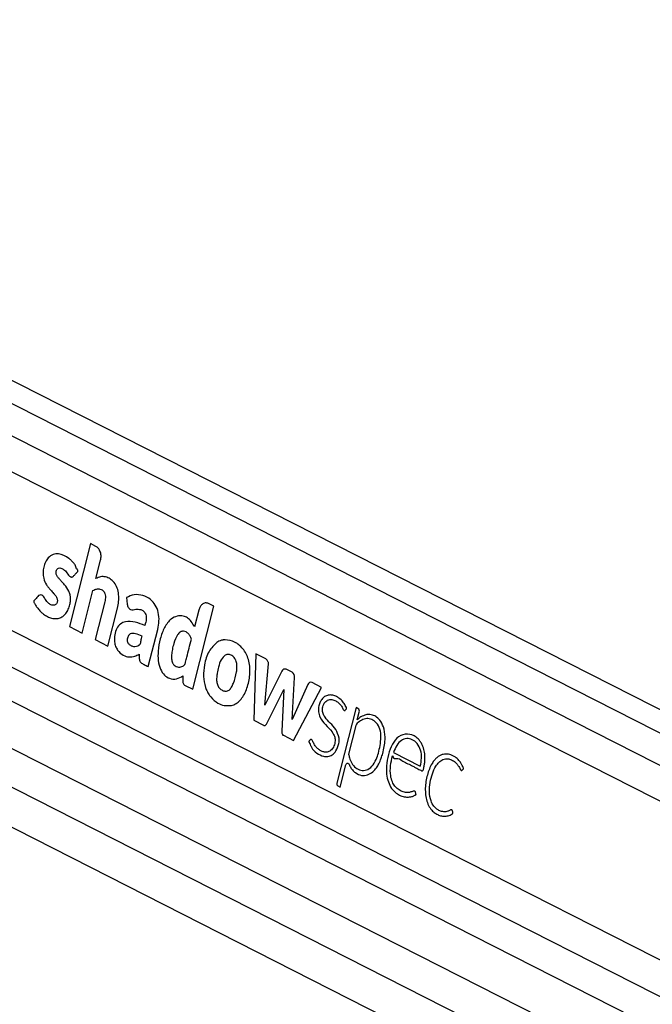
# Paper-space layout 'In Ground Anchor' of a CAD drawing. Header units: millimetres. Extents: x 38476 to 443956, y 10848 to 406945.
# Tile 8 of 71: x 103212 to 108387, y 175693 to 183741. Entities that reach past the tile are written whole.
import ezdxf

# ---------------------------------------------------------------- set-up
doc = ezdxf.new("R2010")
doc.units = ezdxf.units.MM

psp = doc.layouts.new('In Ground Anchor')

# ---------------------------------------------------------------- linework, layer by layer
at = {"color": 7, "linetype": 'Continuous', "lineweight": 25, "ltscale": 50}
for p, q in [((131417.1, 166439.4), (97339.6, 183740.9)), ((96325.1, 181248.5), (125777.1, 166295.5)), ((102979.3, 180130.7), (125377.1, 168759.1)), ((103791.9, 179458.4), (103619.6, 178779.7)), ((103835.8, 179436.1), (103791.9, 179458.4)), ((103835.7, 179172.3), (103873.7, 179322.4)), ((98962.3, 179264.7), (124481.2, 166308.6)), ((103722.7, 178727.4), (103811.1, 179075.5)), ((104084.4, 179017.9), (104091.5, 178962.8)), ((102822.7, 178913.3), (125081.7, 167612.1)), ((103907.8, 178983.3), (103829.1, 178673.4)), ((103932.2, 178621), (104010.9, 178931)), ((104628.7, 178267.4), (104800.9, 178946.1)), ((104676.7, 178915.1), (104641.6, 178777)), ((104800.9, 178946.1), (104756.7, 178968.5)), ((103619.6, 178779.7), (103722.7, 178727.4)), ((104263.8, 178452.7), (104341.2, 178757.5)), ((103829.1, 178673.4), (103932.2, 178621)), ((105142.6, 178557.1), (105125.8, 178015)), ((105225, 178515.3), (105142.6, 178557.1)), ((105215.8, 178137.1), (105247.2, 178475.4)), ((105440.4, 178406.4), (105391.1, 178431.4)), ((104547.2, 178378.4), (104545.7, 178337.2)), ((105356.7, 178416.2), (105215.8, 178137.1)), ((105440.1, 178022.1), (105460, 178363.4)), ((104564.8, 178299.9), (104628.7, 178267.4)), ((105569, 178305.9), (105440.1, 178022.1)), ((105452.4, 177849.2), (105680.9, 178283.7)), ((105680.9, 178283.7), (105604.1, 178322.7)), ((105233.8, 177987.8), (105373.6, 178264.7)), ((105373.6, 178264.7), (105356.2, 177925.7)), ((105964.2, 178118.3), (105807, 177499.1)), ((105979.2, 178110.6), (105964.2, 178118.3)), ((105973.6, 178018.4), (105989.3, 178080.3)), ((105125.8, 178015), (105205.7, 177974.5)), ((105961.8, 177971.8), (105902.6, 177738.6)), ((105973.2, 178018), (105973.6, 178018.4)), ((105368.6, 177891.8), (105452.4, 177849.2)), ((106269.8, 177751.7), (106489, 177640.4)), ((105834, 177468.6), (105880.2, 177650.5)), ((105813.7, 177478.9), (105834, 177468.6))]:
    psp.add_line(p, q, dxfattribs=at)
at = {"color": 8, "linetype": 'Continuous', "lineweight": 25, "ltscale": 50}
for p, q in [((97350.2, 183545.9), (131216.3, 166351.8)), ((97350.2, 183281.6), (125756.2, 168859.6)), ((97018.5, 181560.2), (125329.1, 167186.6)), ((96814.3, 181386.7), (126249.4, 166442.2)), ((99059.1, 179543.6), (124750.4, 166499.9))]:
    psp.add_line(p, q, dxfattribs=at)
at = {"color": 7, "linetype": 'Continuous', "lineweight": 25, "ltscale": 50, "flags": 128}
psp.add_lwpolyline([(105880.2, 177650.5), (105882, 177655.5), (105884.8, 177659.6), (105888.2, 177662.5), (105892, 177664), (105896, 177663.9), (105899.8, 177662.3), (105903.2, 177659.3), (105905.9, 177655.2)], dxfattribs=at)
at = {"color": 7, "linetype": 'Continuous', "lineweight": 25, "ltscale": 2500}
for centre, radius, start, end in [((104896.5, 178542.4), 130.1, 100.63924, 105.29654), ((105381.1, 178407.7), 25.7, 66.99116, 160.70736), ((105415.4, 178369.1), 45, 352.72139, 56.22448), ((104991.1, 178371.3), 274, 198.70756, 202.50103), ((105594.1, 178298.5), 26.2, 67.63913, 163.69978), ((105963.6, 178088.6), 27, 342.16921, 54.71689), ((106057.2, 177938.5), 126.1, 54.04946, 61.76592), ((105997.6, 177963.7), 36.7, 133.71258, 167.20463), ((105824.1, 177493.6), 18, 162.17666, 234.70268)]:
    psp.add_arc(centre, radius, start, end, dxfattribs=at)
at = {"color": 7, "linetype": 'Continuous', "lineweight": 25, "ltscale": 50}
for points, knots in [([(103873.7, 179322.4), (103875.8, 179335.4), (103879.7, 179361.1), (103870.8, 179396.3), (103855.7, 179422.6), (103842.5, 179431.5), (103835.8, 179436.1)], [0, 0, 0, 0, 0.283691, 0.557901, 0.775024, 1, 1, 1, 1]), ([(103652.5, 179193.1), (103654.6, 179195.4), (103659.1, 179200.4), (103666.9, 179208.8), (103674, 179216.6), (103679.7, 179222.7), (103683.2, 179226.8), (103686, 179229.1), (103687.8, 179230.9), (103688.6, 179232.2), (103688.6, 179233.7), (103688.3, 179235.4), (103687.3, 179238.7), (103685.4, 179243.1), (103683.5, 179247.1), (103682.3, 179249.5), (103681.9, 179250.4), (103681.8, 179250.8), (103681.7, 179250.9), (103681.7, 179251), (103681.7, 179251), (103681.7, 179251), (103681.7, 179251), (103672.9, 179249), (103670.8, 179283), (103651.9, 179299.7), (103634.5, 179321.7), (103595.9, 179354.1), (103544.7, 179377.9), (103484.8, 179372.3), (103447, 179347.1), (103421.4, 179308.6), (103407, 179266.3), (103401.9, 179220.6), (103406.8, 179169.2), (103424.3, 179127.2), (103446.8, 179098.2), (103466.9, 179075.7), (103487.3, 179054.2), (103505.9, 179032.2), (103517.3, 179012.9), (103520.4, 178995.2), (103519.2, 178982.8), (103515.3, 178971.7), (103509.3, 178963.1), (103501.9, 178957.3), (103492.2, 178953.7), (103476.1, 178954.3), (103454.9, 178963.9), (103432.3, 178986), (103416.5, 179011.1), (103402.1, 179033.8), (103390.9, 179038), (103385.2, 179040.1)], [0, 0, 0, 0, 0.009931, 0.021428, 0.036586, 0.043256, 0.048496, 0.053293, 0.055327, 0.056686, 0.05771, 0.059009, 0.061576, 0.067089, 0.072432, 0.074293, 0.074962, 0.075224, 0.075329, 0.075377, 0.075396, 0.075404, 0.075409, 0.075412, 0.103997, 0.132573, 0.1612, 0.18978, 0.300288, 0.355355, 0.410314, 0.451904, 0.492398, 0.532431, 0.572389, 0.627019, 0.656512, 0.685841, 0.722818, 0.751198, 0.776741, 0.78734, 0.798405, 0.809062, 0.819367, 0.829738, 0.840333, 0.856563, 0.889069, 0.921968, 0.957476, 0.978571, 1, 1, 1, 1]), ([(103385.2, 179040.1), (103378.7, 179038.6), (103366.3, 179035.8), (103352.5, 179017.5), (103340.9, 179005.5), (103332, 178997.4), (103328, 178992.5), (103326.7, 178988.7), (103326.5, 178987), (103326.9, 178984.2), (103331.6, 178975.6), (103339.2, 178958.2), (103355.3, 178934.3), (103375.5, 178910.1), (103401.2, 178886.2), (103430.7, 178865.7), (103464.3, 178850.5), (103499.2, 178843.7), (103533, 178847.1), (103564.1, 178861.1), (103589.8, 178886.9), (103610.2, 178920.5), (103622.9, 178957), (103628.1, 178992.7), (103627.2, 179025.1), (103621, 179051.1), (103607, 179086), (103584.9, 179116.5), (103558.2, 179146.3), (103538.1, 179166.2), (103521.6, 179185.6), (103511, 179205.5), (103508.8, 179225.5), (103512.6, 179240.8), (103520, 179252.7), (103532.4, 179260.1), (103548.9, 179258.9), (103570, 179249.5), (103594.5, 179227.1), (103611.1, 179199.3), (103627.6, 179187.1), (103635.9, 179184.4), (103644.8, 179186), (103649.8, 179190.7), (103652.5, 179193.1)], [0, 0, 0, 0, 0.022693, 0.043768, 0.065124, 0.074103, 0.081703, 0.083314, 0.084609, 0.085808, 0.090368, 0.111467, 0.137648, 0.172538, 0.205483, 0.247029, 0.288952, 0.330457, 0.37138, 0.408519, 0.444977, 0.482037, 0.518825, 0.545974, 0.572994, 0.599282, 0.614108, 0.673631, 0.706935, 0.73547, 0.760548, 0.783466, 0.796124, 0.80987, 0.822722, 0.834846, 0.856611, 0.879669, 0.913136, 0.958833, 0.969241, 0.978981, 0.988772, 1, 1, 1, 1]), ([(104010.9, 178931), (104014.7, 178948.9), (104022.4, 178984.8), (104023.1, 179041.8), (104011.6, 179096.6), (103986.7, 179142.1), (103952.3, 179172), (103914, 179187.9), (103873.5, 179190.6), (103848.3, 179178.4), (103835.7, 179172.3)], [0, 0, 0, 0, 0.124451, 0.250142, 0.37477, 0.499812, 0.624783, 0.750228, 0.874851, 1, 1, 1, 1]), ([(103811.1, 179075.5), (103821, 179080.3), (103839.4, 179089.3), (103865.6, 179089.2), (103886.6, 179081), (103901.1, 179067.4), (103909.9, 179048.5), (103914.2, 179027.5), (103912.3, 179004.7), (103909.3, 178990.1), (103907.8, 178983.3)], [0, 0, 0, 0, 0.200743, 0.371353, 0.491263, 0.615205, 0.694598, 0.793693, 0.904544, 1, 1, 1, 1]), ([(104341.2, 178757.5), (104345.6, 178780.1), (104354.5, 178825.4), (104348.2, 178896.8), (104323.4, 178959.5), (104278.7, 179009.4), (104218.9, 179038.6), (104149.6, 179045.4), (104105.9, 179027), (104084.4, 179017.9)], [0, 0, 0, 0, 0.1229008, 0.2459995, 0.3688053, 0.4922608, 0.6616878, 0.8342466, 1, 1, 1, 1]), ([(104091.5, 178962.8), (104092.3, 178958), (104094.1, 178948.3), (104100.2, 178935.6), (104108.4, 178926.1), (104128.1, 178913.9), (104160.6, 178924.2), (104196, 178922.7), (104223.2, 178909.7), (104238.9, 178891.6), (104246.6, 178867.2), (104248.1, 178831.9), (104240.8, 178806.2), (104235.7, 178788.7)], [0, 0, 0, 0, 0.043696, 0.087035, 0.130802, 0.173872, 0.347704, 0.520639, 0.609432, 0.697901, 0.76205, 0.837465, 1, 1, 1, 1]), ([(104756.7, 178968.5), (104747.5, 178971.4), (104729.5, 178977), (104704.7, 178964.4), (104686.2, 178943.1), (104679.9, 178924.6), (104676.7, 178915.1)], [0, 0, 0, 0, 0.2836962, 0.5579052, 0.7750231, 1, 1, 1, 1]), ([(104641.6, 178777), (104633.4, 178792.8), (104617.8, 178822.8), (104585.3, 178852.8), (104545.4, 178870.6), (104498.5, 178869.3), (104442.4, 178840.9), (104393.2, 178774.9), (104359.2, 178682.1), (104343, 178589.3), (104341.2, 178502.5), (104360.1, 178432.3), (104393.7, 178380.5), (104440, 178352.2), (104494.6, 178346.8), (104529.8, 178367.9), (104547.2, 178378.4)], [0, 0, 0, 0, 0.055173, 0.104923, 0.15212, 0.22113, 0.288783, 0.386403, 0.484073, 0.581734, 0.655204, 0.72656, 0.788721, 0.848694, 0.925083, 1, 1, 1, 1]), ([(104235.7, 178788.7), (104209.7, 178799.1), (104157.7, 178819.7), (104088.9, 178826.7), (104036, 178805.1), (104003.6, 178767.2), (103986.9, 178713), (103985.1, 178660.8), (103995.2, 178617.5), (104018.4, 178577.2), (104056.1, 178543.5), (104105.9, 178528.5), (104150.7, 178534.6), (104177.2, 178548), (104188.9, 178553.9)], [0, 0, 0, 0, 0.143245, 0.286301, 0.358562, 0.429732, 0.501654, 0.573334, 0.621183, 0.668883, 0.765224, 0.851095, 0.934426, 1, 1, 1, 1]), ([(104213.8, 178702.1), (104195.9, 178710.2), (104170.9, 178721.5), (104137.7, 178725.2), (104119.2, 178722.3), (104105.6, 178713.1), (104097.6, 178700.9), (104092.6, 178686), (104090.6, 178670), (104092.7, 178654.4), (104101.4, 178638.3), (104118.5, 178625.7), (104141.8, 178616.1), (104158.7, 178618.5), (104167.1, 178619.7)], [0, 0, 0, 0, 0.235349, 0.328385, 0.417626, 0.4666, 0.514367, 0.562571, 0.611926, 0.656757, 0.69941, 0.787981, 0.894126, 1, 1, 1, 1]), ([(104167.1, 178619.7), (104173.9, 178622.1), (104182.7, 178625.3), (104192.8, 178631.3), (104201.2, 178642), (104204.7, 178668.7), (104210.5, 178690.2), (104213.8, 178702.1)], [0, 0, 0, 0, 0.256556, 0.334865, 0.39775, 0.663702, 1, 1, 1, 1]), ([(104616.2, 178676.8), (104613, 178685.6), (104606.6, 178703.2), (104591.1, 178723.7), (104572.6, 178737.9), (104549.8, 178745.2), (104524.1, 178738.1), (104493.7, 178703.9), (104473.7, 178652.1), (104460.4, 178595.6), (104453.8, 178554.1), (104452, 178516), (104458.4, 178494.9), (104461.5, 178484.6)], [0, 0, 0, 0, 0.067018, 0.133813, 0.200625, 0.267962, 0.355129, 0.441553, 0.633592, 0.746492, 0.846353, 0.924445, 1, 1, 1, 1]), ([(104461.5, 178484.6), (104465.6, 178477.8), (104473.8, 178463.9), (104492.1, 178453.1), (104511.1, 178448.3), (104529.3, 178449.9), (104545.4, 178455.6), (104562.4, 178464.8), (104570.2, 178495.8), (104587.8, 178565), (104603.7, 178627.5), (104616.2, 178676.8)], [0, 0, 0, 0, 0.0697655, 0.1420882, 0.2156733, 0.2855555, 0.3440216, 0.4047269, 0.476998, 0.5880164, 1, 1, 1, 1]), ([(104862.2, 178667.9), (104855.1, 178665.6), (104842.3, 178661.4), (104830.2, 178654.2), (104824.9, 178651)], [0, 0, 0, 0, 0.561234, 1, 1, 1, 1]), ([(104893.4, 178672.5), (104889.5, 178672.3), (104882.5, 178671.9), (104875.6, 178670.8), (104872.5, 178670.3)], [0, 0, 0, 0, 0.563963, 1, 1, 1, 1]), ([(104885.2, 178134.6), (104911.8, 178133.4), (104964.6, 178131), (105035, 178192.5), (105079.5, 178288), (105099.8, 178399), (105089.7, 178513.9), (105040.9, 178604.9), (104971.3, 178660.6), (104919.4, 178668.5), (104893.4, 178672.5)], [0, 0, 0, 0, 0.125115, 0.247907, 0.375236, 0.504207, 0.628863, 0.752357, 0.876175, 1, 1, 1, 1]), ([(104824.9, 178651), (104801.8, 178628.6), (104754.6, 178582.9), (104722, 178477.1), (104711, 178373.1), (104724.8, 178313), (104731.6, 178283.4)], [0, 0, 0, 0, 0.2746957, 0.5599897, 0.7836455, 1, 1, 1, 1]), ([(104188.9, 178553.9), (104188.8, 178545.5), (104188.7, 178526.7), (104191, 178501.3), (104202.8, 178485.2), (104215.7, 178476.8), (104236.6, 178466.4), (104252.8, 178458.2), (104263.8, 178452.7)], [0, 0, 0, 0, 0.153812, 0.342496, 0.433341, 0.558618, 0.702771, 1, 1, 1, 1]), ([(104893.5, 178547.6), (104881, 178535.7), (104855.3, 178511.2), (104838.5, 178453.1), (104827.7, 178405), (104822.4, 178365.7), (104822.4, 178331.7), (104829.9, 178298.6), (104847.2, 178272.7), (104862.1, 178263.4), (104869.7, 178258.7)], [0, 0, 0, 0, 0.177895, 0.366933, 0.51641, 0.611748, 0.706492, 0.804317, 0.900798, 1, 1, 1, 1]), ([(104869.7, 178258.7), (104878.9, 178255.2), (104897.1, 178248.2), (104920.8, 178256.8), (104935.6, 178271.9), (104944.9, 178285.4), (104952.8, 178300.5), (104969.4, 178340), (104984.3, 178389.7), (104989.7, 178448.6), (104987.1, 178487.9), (104972.4, 178522.4), (104948.7, 178544.6), (104921, 178556.1), (104902.6, 178550.4), (104893.5, 178547.6)], [0, 0, 0, 0, 0.081408, 0.162224, 0.200498, 0.238872, 0.277459, 0.315712, 0.520185, 0.60143, 0.678881, 0.757678, 0.838995, 0.920896, 1, 1, 1, 1]), ([(105247.2, 178475.4), (105247.2, 178477.6), (105247, 178482.6), (105244.7, 178491.5), (105240.8, 178501.4), (105233.6, 178510), (105228, 178513.4), (105225, 178515.3)], [0, 0, 0, 0, 0.123436, 0.278178, 0.520208, 0.746524, 1, 1, 1, 1]), ([(104545.7, 178337.2), (104545.9, 178332.4), (104546.3, 178323.3), (104550.9, 178312), (104557.3, 178304.3), (104562.2, 178301.4), (104564.8, 178299.9)], [0, 0, 0, 0, 0.286399, 0.546986, 0.760285, 1, 1, 1, 1]), ([(104738, 178266.4), (104743.9, 178253.8), (104754.5, 178231.2), (104768.5, 178212.8), (104774.7, 178204.7)], [0, 0, 0, 0, 0.558546, 1, 1, 1, 1]), ([(104774.7, 178204.7), (104793.4, 178185.8), (104827, 178151.7), (104867.3, 178139.9), (104885.2, 178134.6)], [0, 0, 0, 0, 0.5561798, 1, 1, 1, 1]), ([(105875.2, 178097.6), (105878.7, 178100.4), (105882.4, 178103.5), (105885.2, 178108.4), (105885.6, 178109.4), (105885.7, 178111.2), (105885.2, 178114.1), (105882.3, 178122.7), (105872.6, 178140), (105854.5, 178169.8), (105827.1, 178194.7), (105796.6, 178212.2), (105767.1, 178221.6), (105735.9, 178221.7), (105706.5, 178210.1), (105682.6, 178187.4), (105665.8, 178157.5), (105655.6, 178121.9), (105654.5, 178080.7), (105671.2, 178026.1), (105713.7, 177975.5), (105757.6, 177934.9), (105783.8, 177892.5), (105794.6, 177856), (105788.4, 177813.6), (105769.6, 177777.9), (105742.3, 177756.5), (105713.4, 177751.3), (105686.8, 177758.2), (105663.5, 177770.6), (105642.4, 177788.8), (105624, 177812.3), (105611.8, 177834.6), (105605.4, 177850.7), (105601.1, 177856), (105597.9, 177857.9), (105593.4, 177858.3), (105588.3, 177855), (105583.8, 177849.3), (105579.9, 177845.5), (105577.5, 177843.4), (105576.9, 177842.3), (105576.8, 177841.8), (105576.9, 177841.1), (105577.3, 177839), (105578.8, 177835.5), (105580.8, 177831.3), (105585.1, 177822.4), (105589.8, 177812.1), (105595.3, 177802.5), (105597.7, 177798.4), (105598.8, 177796.6), (105599.3, 177795.8), (105599.5, 177795.4), (105599.6, 177795.3), (105599.6, 177795.2), (105599.7, 177795.2), (105599.7, 177795.2), (105607.7, 177770.7), (105644, 177745.3), (105689.3, 177718.1), (105733.3, 177715.8), (105770.2, 177728.6), (105788.9, 177752), (105798.4, 177763.9)], [0, 0, 0, 0, 0.010827, 0.0115304, 0.0121278, 0.0130517, 0.0150703, 0.0177389, 0.0314793, 0.0574851, 0.0936756, 0.1191037, 0.147617, 0.175791, 0.2039024, 0.2297592, 0.2534362, 0.2768742, 0.3031264, 0.330945, 0.3888561, 0.4514794, 0.474781, 0.4968903, 0.5256151, 0.5538317, 0.5809287, 0.6088022, 0.6318408, 0.6543743, 0.6767171, 0.6991115, 0.7217944, 0.7312789, 0.7343252, 0.7373503, 0.7406582, 0.7462641, 0.7521733, 0.7571074, 0.7593493, 0.7596327, 0.7598956, 0.7603235, 0.7608912, 0.7642268, 0.7680578, 0.7706394, 0.785242, 0.7916672, 0.7944977, 0.7957408, 0.7962905, 0.7965306, 0.7966348, 0.7966841, 0.7967045, 0.7967115, 0.7967205, 0.8469343, 0.8988804, 0.9327286, 0.96579, 1, 1, 1, 1]), ([(105824.6, 177868.9), (105816.8, 177894), (105801, 177944.3), (105753, 177990.5), (105715.2, 178028.6), (105692.9, 178068.4), (105686.9, 178100.1), (105690.7, 178126.1), (105698.1, 178145.8), (105709.1, 178162.4), (105727.9, 178179.2), (105756.7, 178187), (105789, 178178.4), (105813.4, 178163.6), (105833.1, 178145), (105849, 178124.5), (105857.5, 178102.6), (105865.5, 178095.3), (105868.4, 178094.1), (105871, 178094.3), (105873.2, 178095.4), (105874.5, 178096.8), (105875.2, 178097.6)], [0, 0, 0, 0, 0.124779, 0.249543, 0.369692, 0.428406, 0.48123, 0.51487, 0.548892, 0.58354, 0.61861, 0.693312, 0.768511, 0.830409, 0.866112, 0.92293, 0.969969, 0.977729, 0.984775, 0.989396, 0.994335, 1, 1, 1, 1]), ([(105902.6, 177738.6), (105904.7, 177727.9), (105910.1, 177701.6), (105927.6, 177660), (105959.4, 177623), (106002.2, 177602.9), (106050.1, 177603.2), (106096.2, 177636.2), (106127.4, 177688.9), (106147.2, 177748.3), (106160.7, 177809.2), (106169.5, 177874.9), (106162.5, 177944), (106131.9, 177995.1), (106092.5, 178024.5), (106050.1, 178031.5), (106008.7, 178019.1), (105984.4, 177999.9), (105972.2, 177990.2)], [0, 0, 0, 0, 0.034102, 0.0840769, 0.1466213, 0.2087489, 0.2771047, 0.3496752, 0.4255819, 0.4843723, 0.5508427, 0.621637, 0.6892885, 0.7575147, 0.8189949, 0.8793048, 0.9395147, 1, 1, 1, 1]), ([(106044.5, 178059.5), (106030.4, 178054.6), (106005.1, 178046), (105983, 178026.6), (105973.2, 178018)], [0, 0, 0, 0, 0.556877, 1, 1, 1, 1]), ([(106116.9, 178049.6), (106103.6, 178054.9), (106079.9, 178064.3), (106055.4, 178061), (106044.5, 178059.5)], [0, 0, 0, 0, 0.558317, 1, 1, 1, 1]), ([(106193.9, 177942.7), (106185.5, 177965.2), (106170.4, 178005.5), (106143.3, 178029.8), (106131.3, 178040.6)], [0, 0, 0, 0, 0.556765, 1, 1, 1, 1]), ([(105205.7, 177974.5), (105208.7, 177973.3), (105214.4, 177971.1), (105222.6, 177973.5), (105229.1, 177979.5), (105232.2, 177984.9), (105233.8, 177987.8)], [0, 0, 0, 0, 0.286326, 0.544814, 0.757827, 1, 1, 1, 1]), ([(105356.2, 177925.7), (105356.1, 177921.5), (105355.9, 177913.8), (105358.1, 177903.5), (105362.5, 177895.7), (105366.5, 177893.1), (105368.6, 177891.8)], [0, 0, 0, 0, 0.299987, 0.558247, 0.763053, 1, 1, 1, 1]), ([(105798.4, 177763.9), (105807.7, 177782.8), (105820.3, 177808.5), (105826.1, 177846.3), (105825.1, 177861.6), (105824.6, 177868.9)], [0, 0, 0, 0, 0.59919, 0.80906, 1, 1, 1, 1]), ([(106181.5, 177742.9), (106186, 177762), (106194.7, 177798.8), (106204, 177866.3), (106197.7, 177913.8), (106193.9, 177942.7)], [0, 0, 0, 0, 0.296442, 0.572281, 1, 1, 1, 1]), ([(106260.9, 177723.9), (106261.6, 177723.5), (106262.7, 177723), (106263.9, 177722.4), (106264.4, 177722.1), (106264.6, 177722), (106264.7, 177721.9), (106264.8, 177721.9), (106264.8, 177721.9), (106264.8, 177721.9), (106264.8, 177721.9), (106264.8, 177721.9), (106263.9, 177694), (106312.5, 177710.9), (106344.8, 177677.7), (106388, 177660.3), (106423, 177641.3), (106455.6, 177625.4), (106478.9, 177611.1), (106496, 177603.6), (106503.9, 177600.8), (106507.6, 177601.7), (106511.5, 177605), (106514.9, 177612.1), (106518, 177623.8), (106521, 177643.3), (106525.2, 177667.5), (106527.3, 177697.9), (106526.5, 177734.2), (106520.7, 177769.4), (106511.2, 177799.3), (106500.7, 177822.7), (106483, 177850.3), (106445.7, 177887.1), (106384, 177909.9), (106310.8, 177888.4), (106257.1, 177821.1), (106225, 177735.7), (106210.5, 177650.7), (106211.2, 177573.7), (106225.5, 177510), (106252.4, 177454), (106279.1, 177430.1), (106292.8, 177418)], [0, 0, 0, 0, 0.0022751, 0.0032757, 0.0037158, 0.0039094, 0.0039946, 0.0040317, 0.0040477, 0.004056, 0.004059, 0.0040601, 0.0040643, 0.0464893, 0.0889147, 0.1313411, 0.1737665, 0.1996591, 0.2320035, 0.247978, 0.2522117, 0.2555116, 0.2587078, 0.2653164, 0.2728491, 0.2845431, 0.306466, 0.3243206, 0.3476249, 0.381446, 0.3983122, 0.4152653, 0.4387191, 0.4748078, 0.54722, 0.6188708, 0.6842065, 0.7506381, 0.8164249, 0.8632643, 0.9083333, 0.9531142, 1, 1, 1, 1]), ([(106489, 177640.4), (106493.2, 177661.6), (106501.7, 177703.8), (106495, 177771.6), (106466.2, 177827.6), (106423.8, 177858.8), (106377.6, 177869.3), (106331.6, 177853.6), (106293.8, 177810.7), (106277.8, 177771.4), (106269.8, 177751.7)], [0, 0, 0, 0, 0.12421, 0.247778, 0.374536, 0.501892, 0.623018, 0.74373, 0.871567, 1, 1, 1, 1]), ([(106149.6, 177657.1), (106156.5, 177672.3), (106168.8, 177699.6), (106177.6, 177729.6), (106181.5, 177742.9)], [0, 0, 0, 0, 0.553974, 1, 1, 1, 1]), ([(106292.8, 177418), (106304.7, 177410.6), (106328.5, 177395.8), (106365.1, 177387.1), (106397.6, 177386.1), (106420.3, 177390.4), (106435.1, 177396.1), (106443.4, 177400.8), (106449.4, 177404.2), (106452.5, 177406.5), (106453.7, 177407.8), (106454.2, 177408.6), (106454.2, 177409.6), (106453.8, 177411.1), (106452, 177415.8), (106451.4, 177421.8), (106449.3, 177428.3), (106447.1, 177433.3), (106441.6, 177436.4), (106433.8, 177436.2), (106420.4, 177431), (106403.4, 177424.7), (106383.9, 177423.6), (106361.1, 177425.1), (106332, 177433.8), (106303.2, 177451.9), (106278.4, 177477.6), (106258, 177511.3), (106242.5, 177569.4), (106243.3, 177644.5), (106255, 177697.3), (106260.9, 177723.9)], [0, 0, 0, 0, 0.070766, 0.14175, 0.201107, 0.248037, 0.266453, 0.284811, 0.296671, 0.302129, 0.303725, 0.304907, 0.305963, 0.307196, 0.311034, 0.326615, 0.33002, 0.338592, 0.348794, 0.360368, 0.38098, 0.424682, 0.45592, 0.487113, 0.549454, 0.617594, 0.657565, 0.716663, 0.786611, 0.892611, 1, 1, 1, 1]), ([(106831.2, 177606.9), (106834.2, 177610), (106837.7, 177613.6), (106841.7, 177616.6), (106842.4, 177617.4), (106842.7, 177617.9), (106842.7, 177618.5), (106842.6, 177619.6), (106842, 177622.6), (106840.1, 177632.4), (106833.6, 177642.6), (106827.3, 177654.6), (106820.7, 177665.6), (106806.7, 177685.8), (106786.3, 177706), (106761.1, 177722.2), (106733.8, 177734.8), (106704.4, 177740.3), (106674.7, 177736.4), (106651.4, 177727.8), (106629.3, 177713.8), (106608.8, 177694.6), (106578.3, 177654.2), (106546.4, 177580.8), (106529.4, 177491.5), (106529.5, 177418.2), (106537.6, 177365.3), (106555, 177316.8), (106580.3, 177280), (106609.2, 177254.7), (106638.7, 177238.5), (106670, 177229.8), (106701.6, 177229.3), (106728.1, 177236.4), (106745, 177245.8), (106752.2, 177251.4), (106754.5, 177253.1), (106755.2, 177253.9), (106755.6, 177255.1), (106755.7, 177256.7), (106755.7, 177257.9), (106755.7, 177258.6)], [0, 0, 0, 0, 0.013793, 0.016298, 0.01685, 0.017288, 0.017774, 0.01844, 0.020066, 0.026123, 0.044807, 0.055351, 0.065636, 0.082791, 0.129731, 0.157632, 0.185604, 0.236817, 0.266768, 0.296502, 0.326342, 0.356623, 0.387693, 0.481767, 0.579471, 0.627422, 0.67422, 0.720724, 0.769122, 0.807566, 0.846918, 0.886543, 0.925796, 0.964278, 0.986057, 0.993389, 0.994811, 0.995817, 0.996805, 0.998082, 1, 1, 1, 1]), ([(105905.9, 177655.2), (105910.7, 177645.2), (105919, 177628.2), (105936.2, 177604.4), (105964.4, 177579.5), (106006.2, 177559.8), (106057.3, 177563.7), (106086.6, 177582.9), (106101.2, 177592.3)], [0, 0, 0, 0, 0.116148, 0.197583, 0.324338, 0.564652, 0.784002, 1, 1, 1, 1]), ([(106101.2, 177592.3), (106111.5, 177602.7), (106129.8, 177621.1), (106143.6, 177646.1), (106149.6, 177657.1)], [0, 0, 0, 0, 0.561448, 1, 1, 1, 1]), ([(106755.7, 177258.6), (106755.4, 177261.3), (106754.7, 177267.3), (106752.3, 177274.3), (106749.8, 177279.3), (106747.6, 177282.1), (106745, 177283.2), (106735.9, 177283.1), (106726.3, 177274.3), (106711.7, 177269.8), (106700.2, 177267.1), (106689.6, 177266.4), (106677.3, 177266.5), (106659, 177269.2), (106630.2, 177281.9), (106599.4, 177309.8), (106571.3, 177359.3), (106560.3, 177429.3), (106567.2, 177506.1), (106586.2, 177577.8), (106611.1, 177635), (106641, 177673.2), (106668.3, 177692.7), (106693.8, 177700.1), (106712.4, 177699.8), (106734.9, 177695.3), (106759.7, 177684.5), (106783.7, 177663.9), (106799, 177644.3), (106808.5, 177629.5), (106813.8, 177617.9), (106817.8, 177610.2), (106821, 177606.4), (106824.4, 177604.8), (106827.8, 177604.9), (106830, 177606.2), (106831.2, 177606.9)], [0, 0, 0, 0, 0.008615, 0.018929, 0.023712, 0.027808, 0.031616, 0.035596, 0.067637, 0.079047, 0.101583, 0.119141, 0.125704, 0.156081, 0.199933, 0.257837, 0.315434, 0.393716, 0.474054, 0.554582, 0.631568, 0.681627, 0.73093, 0.764448, 0.79582, 0.812805, 0.864674, 0.909247, 0.935705, 0.95557, 0.971602, 0.978838, 0.985385, 0.989621, 0.99428, 1, 1, 1, 1])]:
    psp.add_open_spline(points, degree=3, knots=knots, dxfattribs=at)

doc.saveas('drawing.dxf')
